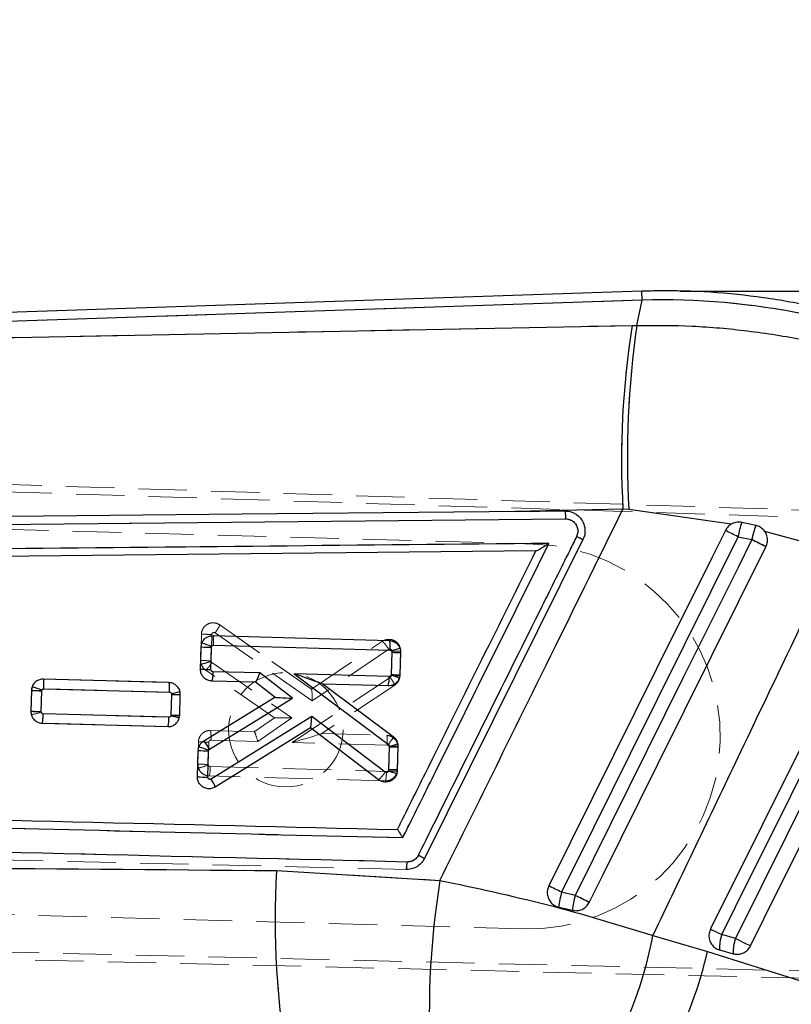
# Model space of a CAD drawing. Header units: millimetres. Extents: x 0 to 420, y 0 to 297.
# Tile 18 of 28: x 188 to 208, y 230 to 256. Entities that reach past the tile are written whole.
import ezdxf

# ---------------------------------------------------------------- set-up
doc = ezdxf.new("R2010")
doc.units = ezdxf.units.MM
doc.linetypes.add('HIDDEN', pattern=[1.905, 1.27, -0.635])
doc.layers.add('FORMATO', color=179, linetype='Continuous')
doc.styles.add('SLDTEXTSTYLE0', font='TXT', dxfattribs={"width": 0.75})
doc.dimstyles.new('SLDDIMSTYLE1', dxfattribs={"dimtxt": 3.5, "dimasz": 3.302, "dimexe": 0, "dimexo": 0.0625, "dimgap": 0.875, "dimtad": 1, "dimdec": 1, "dimrnd": 1e-09, "dimzin": 12, "dimdsep": 46, "dimtxsty": 'SLDTEXTSTYLE0', "dimsah": 1, "dimcen": 0.09, "dimadec": 0, "dimazin": 3, "dimtfac": 1, "dimtofl": 0, "dimtmove": 0, "dimatfit": 3, "dimfxl": 0, "dimfrac": 2, "dimtolj": 1, "dimtzin": 12, "dimarcsym": 0})
doc.dimstyles.new('SLDDIMSTYLE2', dxfattribs={"dimtxt": 3.5, "dimasz": 3.302, "dimexe": 0, "dimexo": 0.0625, "dimgap": 0.875, "dimtad": 1, "dimdec": 1, "dimrnd": 1e-09, "dimzin": 12, "dimdsep": 46, "dimtxsty": 'SLDTEXTSTYLE0', "dimsah": 1, "dimcen": 0.09, "dimadec": 0, "dimazin": 3, "dimtfac": 1, "dimtdec": 1, "dimtofl": 0, "dimtmove": 0, "dimatfit": 3, "dimfxl": 0, "dimfrac": 2, "dimtolj": 1, "dimtzin": 12, "dimarcsym": 0})

# ---------------------------------------------------------------- blocks, each defined once
blk = doc.blocks.new('_D_2')
at = {"layer": 'FORMATO'}
for p, q in [((60.113, 246.912), (60.088, 272.777)), ((226.79, 236.722), (226.756, 272.936)), ((60.089, 271.777), (226.757, 271.936))]:
    blk.add_line(p, q, dxfattribs=at)
for points in [[(60.089, 271.777), (63.392, 271.273), (63.391, 272.289)], [(226.757, 271.936), (223.454, 272.441), (223.455, 271.425)]]:
    blk.add_solid(points, dxfattribs=at)
at = {"layer": 'FORMATO', "insert": (135.907, 276.361), "char_height": 3.5, "attachment_point": 1, "rotation": 0.0544, "style": 'SLDTEXTSTYLE0'}
blk.add_mtext('166.7', dxfattribs=at)
blk = doc.blocks.new('_D_3')
at = {"layer": 'FORMATO'}
for p, q in [((205.36, 248.571), (238.138, 248.571)), ((237.138, 248.571), (237.138, 214.218)), ((128.555, 214.218), (238.138, 214.218))]:
    blk.add_line(p, q, dxfattribs=at)
for points in [[(237.138, 248.571), (236.63, 245.269), (237.646, 245.269)], [(237.138, 214.218), (237.646, 217.52), (236.63, 217.52)]]:
    blk.add_solid(points, dxfattribs=at)
at = {"layer": 'FORMATO', "insert": (232.626, 227.164), "char_height": 3.5, "attachment_point": 1, "rotation": 90, "style": 'SLDTEXTSTYLE0'}
blk.add_mtext('34.4', dxfattribs=at)

msp = doc.modelspace()

# ---------------------------------------------------------------- linework, layer by layer
at = {"color": 7, "linetype": 'Continuous', "lineweight": 25}
for p, q in [((204.3605, 248.5706), (170.2412, 247.4221)), ((204.3682, 248.3401), (170.4079, 247.1969)), ((204.2291, 247.6769), (204.3682, 248.3401)), ((170.5865, 247.0195), (204.1074, 247.6745)), ((204.1074, 247.6745), (204.2291, 247.6769)), ((203.8653, 242.8598), (201.036, 242.7959)), ((201.036, 242.7959), (202.3395, 242.809)), ((204.0198, 242.8465), (203.8653, 242.8598)), ((206.7068, 242.4629), (204.0198, 242.8465)), ((185.1946, 242.4277), (202.3571, 242.5991)), ((207.3536, 242.4278), (206.9808, 242.5078)), ((209.4657, 241.7544), (207.5866, 242.2714)), ((202.8138, 242.0557), (198.6562, 233.6922)), ((206.8854, 242.1319), (207.2445, 242.0562)), ((201.5786, 241.7586), (172.9798, 241.4666)), ((201.5793, 241.7586), (201.5786, 241.7586)), ((210.6589, 240.8877), (206.1619, 231.8453)), ((193.109, 239.5385), (197.734, 239.4106)), ((192.78, 238.659), (192.7964, 239.2434)), ((192.7964, 239.2434), (192.8171, 239.3453)), ((193.0519, 238.6493), (193.0683, 239.234)), ((193.0683, 239.234), (193.0719, 239.2515)), ((193.1244, 239.2859), (197.7486, 239.158)), ((197.8021, 239.102), (197.7857, 238.5174)), ((198.03, 239.0977), (198.0136, 238.5133)), ((191.9538, 238.307), (188.6575, 238.3982)), ((194.335, 238.5597), (193.1058, 238.5936)), ((195.1948, 237.8953), (194.335, 238.5597)), ((195.2398, 238.5346), (197.7106, 236.6877)), ((197.7305, 238.4658), (195.2398, 238.5346)), ((197.7857, 238.5174), (197.7829, 238.5019)), ((198.0136, 238.5133), (197.998, 238.4252)), ((188.3448, 238.103), (188.3295, 237.5549)), ((188.3615, 238.1938), (188.3448, 238.103)), ((188.6167, 238.0935), (188.6196, 238.1092)), ((188.6729, 238.1456), (191.9684, 238.0544)), ((194.2247, 238.3147), (193.0765, 238.3464)), ((194.7333, 237.9217), (194.2247, 238.3147)), ((194.2253, 238.3147), (194.2247, 238.3147)), ((195.9986, 238.2658), (195.9988, 238.2657)), ((195.9988, 238.2657), (197.839, 236.8901)), ((197.7016, 238.2186), (195.9988, 238.2657)), ((188.6013, 237.5452), (188.6167, 238.0935)), ((192.0219, 237.9985), (192.0065, 237.4504)), ((192.2344, 237.446), (192.2498, 237.9941)), ((192.8652, 236.7756), (194.7333, 237.9217)), ((193.0179, 236.5598), (195.1948, 237.8953)), ((194.7333, 237.9217), (194.7333, 237.9217)), ((191.9512, 237.3986), (188.6552, 237.4897)), ((192.0065, 237.4504), (192.0044, 237.4368)), ((192.2226, 237.3702), (192.2344, 237.446)), ((195.6992, 237.4192), (193.0566, 235.7778)), ((197.6274, 235.957), (195.6992, 237.4192)), ((188.6259, 237.2425), (191.9223, 237.1514)), ((195.6631, 237.1189), (193.1665, 235.5681)), ((195.6643, 237.1196), (195.6631, 237.1189)), ((197.4547, 235.7603), (195.6631, 237.1189)), ((192.7202, 236.5253), (192.7384, 236.6205)), ((192.9952, 236.5321), (193.0179, 236.5598)), ((197.7331, 236.642), (197.715, 235.9971)), ((197.961, 236.6377), (197.9429, 235.9929)), ((192.7008, 235.8349), (192.7202, 236.5253)), ((192.9727, 235.8252), (192.9921, 236.5158)), ((192.9921, 236.5158), (192.9952, 236.5321)), ((197.715, 235.9971), (197.7128, 235.9833)), ((197.9429, 235.9929), (197.9293, 235.9111)), ((194.7744, 233.377), (199.0628, 233.1192)), ((202.6103, 232.7268), (202.2545, 232.809)), ((202.1786, 232.4187), (202.5392, 232.3343)), ((204.6519, 231.6746), (206.0786, 231.2536)), ((206.8162, 231.5981), (206.4575, 231.6982)), ((206.3996, 231.2961), (206.7583, 231.196))]:
    msp.add_line(p, q, dxfattribs=at)
at = {"color": 8, "linetype": 'Continuous', "lineweight": 25}
msp.add_line((204.3682, 248.3401), (204.3605, 248.5706), dxfattribs=at)
at = {"color": 7, "linetype": 'HIDDEN', "lineweight": 18}
for p, q in [((204.3605, 248.5706), (204.3682, 248.3401)), ((204.3682, 248.3401), (170.4079, 247.1969)), ((204.2291, 247.6769), (204.3682, 248.3401)), ((170.5865, 247.0195), (204.1074, 247.6745)), ((204.1074, 247.6745), (204.2291, 247.6769)), ((166.4023, 244.1887), (211.5401, 242.7351)), ((166.6659, 243.9796), (211.965, 242.5347)), ((166.5744, 242.9145), (201.5075, 241.9417)), ((203.8653, 242.8598), (201.036, 242.7959)), ((204.0198, 242.8465), (203.8653, 242.8598)), ((206.7068, 242.4629), (204.0198, 242.8465)), ((185.1946, 242.4277), (202.3571, 242.5991)), ((209.4657, 241.7544), (207.5866, 242.2714)), ((206.8854, 242.1319), (207.2445, 242.0562)), ((193.2849, 239.8201), (193.2851, 239.82)), ((195.6914, 238.1328), (193.2849, 239.8201)), ((193.2851, 239.82), (195.6925, 238.132)), ((192.786, 238.8892), (192.8051, 239.5796)), ((192.8051, 239.5796), (192.786, 238.8892)), ((192.8051, 239.5796), (192.8051, 239.5796)), ((193.077, 239.5684), (193.0579, 238.8792)), ((195.7106, 237.8267), (193.1641, 239.6122)), ((195.6914, 238.1328), (197.5557, 239.3896)), ((197.7175, 239.1796), (195.7106, 237.8267)), ((197.7846, 238.4911), (197.8024, 239.1346)), ((197.8024, 239.1346), (197.8011, 239.1476)), ((198.0303, 239.1301), (198.0125, 238.4853)), ((198.0213, 239.2126), (198.0213, 239.2126)), ((198.0303, 239.1301), (198.0213, 239.2126)), ((193.0579, 238.8792), (193.0601, 238.8632)), ((194.7184, 237.3829), (192.9169, 238.6312)), ((193.0601, 238.8632), (193.0812, 238.834)), ((193.0812, 238.834), (195.1805, 237.3794)), ((188.6582, 238.401), (188.6583, 238.401)), ((191.9545, 238.3085), (188.6582, 238.401)), ((188.6583, 238.401), (191.9545, 238.3085)), ((195.1898, 236.7386), (197.7592, 238.445)), ((188.3296, 237.5575), (188.3448, 238.1055)), ((188.3448, 238.1055), (188.3296, 237.5575)), ((191.9699, 238.0559), (188.6734, 238.1484)), ((197.8765, 238.2401), (195.962, 236.9686)), ((188.6166, 238.0946), (188.6015, 237.5475)), ((192.0067, 237.454), (192.0218, 238.0009)), ((192.0218, 238.0009), (192.0205, 238.0146)), ((192.2497, 237.9969), (192.2346, 237.4489)), ((192.2346, 237.4489), (192.2497, 237.9969)), ((192.2497, 237.9969), (192.2422, 238.0733)), ((188.6015, 237.5475), (188.6034, 237.5325)), ((188.6543, 237.4925), (191.9504, 237.4002)), ((192.2292, 237.4125), (192.2095, 237.3417)), ((192.2297, 237.4143), (192.2346, 237.4489)), ((194.1886, 237.0189), (194.7183, 237.383)), ((195.1805, 237.3794), (194.285, 236.764)), ((188.6254, 237.2453), (188.6254, 237.2453)), ((191.9217, 237.1529), (188.6254, 237.2453)), ((191.9217, 237.1529), (192.0005, 237.1643)), ((191.9218, 237.1529), (191.9217, 237.1529)), ((191.9427, 237.1542), (191.9218, 237.1529)), ((193.0405, 237.0511), (193.0405, 237.0511)), ((193.0405, 237.0511), (194.1891, 237.0188)), ((194.1886, 237.0189), (193.0405, 237.0511)), ((195.9627, 236.9691), (197.6655, 236.9213)), ((197.6655, 236.9213), (197.6655, 236.9213)), ((192.7108, 236.171), (192.727, 236.7555)), ((192.727, 236.7555), (192.7108, 236.171)), ((192.9988, 236.7446), (192.9827, 236.1609)), ((194.285, 236.764), (193.0556, 236.7984)), ((197.6808, 236.6687), (195.1898, 236.7386)), ((197.7165, 236.0304), (197.7327, 236.6143)), ((197.7327, 236.6143), (197.7309, 236.6293)), ((197.9499, 236.6986), (197.9128, 236.7776)), ((197.9606, 236.6098), (197.9444, 236.0253)), ((197.9606, 236.6098), (197.9499, 236.6986)), ((192.7108, 236.171), (192.7258, 236.0682)), ((192.9827, 236.1609), (192.9851, 236.1441)), ((193.0355, 236.1062), (197.6602, 235.9766)), ((197.6315, 235.7294), (193.0066, 235.859)), ((197.9395, 235.9907), (197.9444, 236.0253)), ((197.6315, 235.7294), (197.7104, 235.7407)), ((197.6316, 235.7294), (197.6315, 235.7294)), ((198.178, 233.4054), (172.2271, 234.0282)), ((194.7744, 233.377), (199.0628, 233.1192)), ((198.1788, 233.4054), (198.1803, 233.4054)), ((201.2263, 231.8456), (166.2933, 232.8184)), ((202.6103, 232.7268), (202.2545, 232.809)), ((166.3256, 231.7498), (220.2746, 230.466)), ((204.6519, 231.6746), (206.0786, 231.2536)), ((206.8162, 231.5981), (206.4575, 231.6982)), ((220.1834, 230.2841), (166.0487, 231.5558))]:
    msp.add_line(p, q, dxfattribs=at)
at = {"color": 7, "linetype": 'Continuous', "lineweight": 25, "flags": 128}
for points in [[(201.036, 242.7959), (200.3524, 242.7891), (193.8778, 242.7237), (185.177, 242.635)], [(206.5514, 242.2973), (206.1925, 241.5752), (204.7468, 238.6666), (201.9182, 232.9755)], [(202.2545, 232.809), (202.6157, 233.5363), (204.0606, 236.4452), (206.8854, 242.1319)], [(207.2445, 242.0562), (206.8832, 241.329), (205.4383, 238.4201), (202.6103, 232.7268)], [(202.9796, 232.5428), (203.3353, 233.2586), (204.7808, 236.1672), (207.6156, 241.8713)], [(206.4575, 231.6982), (206.8191, 232.4253), (208.2654, 235.3335), (210.9545, 240.7407)], [(211.2852, 240.5843), (210.9236, 239.8572), (209.4773, 236.949), (206.8162, 231.5981)], [(207.2117, 231.4015), (207.5733, 232.1285), (209.0196, 235.0367), (211.6807, 240.3876)], [(206.1619, 231.8453), (206.1711, 231.8407), (206.1897, 231.8315), (206.2174, 231.8177), (206.2533, 231.7998), (206.2965, 231.7783), (206.3459, 231.7538), (206.4, 231.7268), (206.4575, 231.6982)], [(206.8162, 231.5981), (206.8755, 231.5687), (206.935, 231.5391), (206.9931, 231.5101), (207.0483, 231.4827), (207.099, 231.4575), (207.1439, 231.4352), (207.1818, 231.4163), (207.2117, 231.4015)], [(206.0786, 231.2536), (215.5984, 228.257), (216.8652, 227.8582)]]:
    msp.add_lwpolyline(points, dxfattribs=at)
at = {"color": 7, "linetype": 'HIDDEN', "lineweight": 18, "flags": 128}
for points in [[(202.2545, 232.809), (202.6157, 233.5363), (204.0606, 236.4452), (206.8854, 242.1319)], [(207.2445, 242.0562), (206.8832, 241.329), (205.4383, 238.4201), (202.6103, 232.7268)], [(206.4575, 231.6982), (206.8191, 232.4253), (208.2654, 235.3335), (210.9545, 240.7407)], [(211.2852, 240.5843), (210.9236, 239.8572), (209.4773, 236.949), (206.8162, 231.5981)], [(188.5643, 238.3848), (188.5967, 238.3964), (188.6581, 238.401), (188.6582, 238.401), (188.6582, 238.401)], [(206.1619, 231.8453), (206.1711, 231.8407), (206.1897, 231.8315), (206.2174, 231.8177), (206.2533, 231.7998), (206.2965, 231.7783), (206.3459, 231.7538), (206.4, 231.7268), (206.4575, 231.6982)], [(206.8162, 231.5981), (206.8755, 231.5687), (206.935, 231.5391), (206.9931, 231.5101), (207.0483, 231.4827), (207.099, 231.4575), (207.1439, 231.4352), (207.1818, 231.4163), (207.2117, 231.4015)], [(206.0786, 231.2536), (215.5984, 228.257), (216.8652, 227.8582)]]:
    msp.add_lwpolyline(points, dxfattribs=at)
at = {"color": 7, "linetype": 'HIDDEN', "lineweight": 18}
msp.add_circle((195.0194, 237.0704), 1.5, dxfattribs=at)
at = {"color": 7, "linetype": 'Continuous', "lineweight": 25}
for centre, radius, start, end in [((225.8293, 244.1689), 22.003, 170.83247, 183.41114), ((227.935, 244.2298), 23.9552, 171.72637, 183.31023), ((209.5289, 241.6608), 2.6852, 161.61377, 169.89484), ((172.6315, 173.3666), 76.8245, 63.520843, 63.798784), ((209.2713, 241.6627), 2.0647, 158.25106, 169.01275), ((149.9566, 126.6427), 128.8495, 63.417184, 63.601587), ((193.2178, 247.4731), 8.2404, 267.06856, 268.96024), ((191.8505, 236.3264), 3.1699, 67.33765, 72.24673), ((198.0401, 245.6758), 6.5781, 267.92606, 269.91175), ((193.2135, 246.9874), 8.3397, 267.02008, 268.88926), ((197.0117, 238.4245), 0.72, 343.3827, 3.28764), ((196.8429, 235.5262), 3.1206, 68.27442, 72.46783), ((198.018, 245.0443), 6.531, 267.96188, 269.96189), ((188.7699, 246.3622), 8.2702, 267.05381, 268.93868), ((187.3248, 234.5959), 3.7443, 69.76756, 73.92595), ((192.271, 244.9677), 6.9737, 267.95276, 269.82577), ((188.763, 245.8837), 8.3401, 267.02004, 268.88914), ((191.2324, 237.3573), 0.72, 343.38215, 3.28773), ((190.9643, 233.6385), 3.9381, 71.3663, 74.68628), ((192.2481, 244.0531), 6.607, 267.90416, 269.88113), ((191.7339, 233.2873), 3.4813, 68.75738, 73.22883), ((192.1466, 236.1052), 0.9828, 27.55527, 43.01513), ((197.9712, 243.2161), 6.5785, 267.92602, 269.91165), ((193.1439, 244.7736), 8.2592, 267.05925, 268.94663), ((193.1344, 244.1629), 8.3392, 267.01998, 268.88924), ((192.3637, 235.2811), 0.8525, 19.67194, 35.6345), ((196.7335, 232.6847), 3.4409, 69.66355, 73.46508), ((197.9485, 242.5336), 6.5407, 267.95448, 269.95154), ((217.0231, 232.086), 22.2861, 176.6792, 190.03482), ((220.2032, 229.671), 21.4198, 170.73592, 184.55372), ((171.2916, 170.6651), 69.4303, 63.515504, 63.825164), ((205.4539, 231.9847), 3.3039, 165.55149, 172.45182), ((205.039, 232.0837), 2.5124, 165.16805, 174.27634), ((153.4341, 133.6333), 110.6248, 63.392916, 63.606602), ((194.5045, 233.5861), 10.3258, 322.02062, 349.33219), ((207.4441, 231.3509), 1.0459, 160.60601, 183.00401), ((207.8028, 231.2508), 1.046, 160.60601, 183.00392), ((195.9892, 233.5175), 10.3403, 319.89053, 347.35313)]:
    msp.add_arc(centre, radius, start, end, dxfattribs=at)
at = {"color": 7, "linetype": 'HIDDEN', "lineweight": 18}
for centre, radius, start, end in [((225.8293, 244.1689), 22.003, 170.83247, 183.41114), ((227.935, 244.2298), 23.9552, 171.72637, 183.31023), ((209.5289, 241.6608), 2.6852, 161.61377, 169.89484), ((172.6315, 173.3666), 76.8245, 63.520843, 63.798784), ((209.2713, 241.6627), 2.0647, 158.25106, 169.01275), ((149.9566, 126.6427), 128.8495, 63.417184, 63.601587), ((201.3669, 236.8937), 5.05, 268.40492, 88.40492), ((196.8345, 238.6669), 1.021, 30.14166, 45.05846), ((198.0465, 245.7577), 6.6276, 267.88873, 269.85957), ((197.7283, 239.1388), 0.3021, 358.35318, 14.1314), ((193.2356, 247.3476), 8.4703, 266.95744, 268.7978), ((193.0903, 238.8815), 0.3045, 196.87338, 235.28146), ((192.3408, 239.2662), 0.8574, 312.21728, 329.72933), ((192.2495, 244.491), 6.4941, 267.99039, 270.00179), ((191.9433, 238.0052), 0.3066, 358.46438, 12.84754), ((188.7764, 245.9928), 8.4472, 266.96826, 268.81365), ((187.982, 239.4287), 1.9954, 280.36973, 288.14293), ((197.9793, 243.2575), 6.6478, 267.87386, 269.8387), ((197.659, 236.6185), 0.3017, 358.33688, 15.39209), ((193.0092, 236.1621), 0.2985, 178.28584, 198.33987), ((193.1653, 244.6687), 8.5098, 266.93887, 268.77068), ((192.3432, 237.8559), 1.8282, 282.083, 290.55818), ((192.3167, 236.0652), 0.72, 343.3596, 3.26589), ((217.0231, 232.086), 22.2861, 176.6792, 190.03482), ((220.2032, 229.671), 21.4198, 170.73592, 184.55372), ((171.2916, 170.6651), 69.4303, 63.515504, 63.825164), ((205.4539, 231.9847), 3.3039, 165.55149, 172.45182), ((205.039, 232.0837), 2.5124, 165.16805, 174.27634), ((153.4341, 133.6333), 110.6248, 63.392916, 63.606602), ((194.5045, 233.5861), 10.3258, 322.02062, 349.33219), ((207.4441, 231.3509), 1.0459, 160.60601, 183.00401), ((207.8028, 231.2508), 1.046, 160.60601, 183.00392), ((195.9892, 233.5175), 10.3403, 319.89053, 347.35313)]:
    msp.add_arc(centre, radius, start, end, dxfattribs=at)
at = {"color": 7, "linetype": 'Continuous', "lineweight": 25}
for centre, major_axis, ratio, start_param, end_param in [((204.958, 230.1088), (18.0299, -3.782), 0.9895709, 1.3393102, 1.8074977), ((194.313, 238.5624), (0.0883, 0.2476), 0.0822269, 3.1683884, 4.7307967), ((195.2179, 238.5373), (0.7809, -0.2716), 0.0056456, 0.0177975, 1.5446097), ((195.1728, 237.898), (0.4395, -0.0237), 0.0034584, 3.1466039, 4.7626037), ((195.6773, 237.4219), (0.0141, 0.3027), 0.0728729, 3.1916549, 4.706842)]:
    msp.add_ellipse(centre, major_axis=major_axis, ratio=ratio, start_param=start_param, end_param=end_param, dxfattribs=at)
at = {"color": 7, "linetype": 'HIDDEN', "lineweight": 18}
for centre, major_axis, ratio, start_param, end_param in [((204.958, 230.1088), (18.0299, -3.782), 0.9895709, 1.3393102, 1.8074977), ((195.6886, 237.8294), (0.0028, 0.303), 0.0726158, 4.7041259, 6.2332994), ((195.1585, 237.3821), (0.4401, -0.0008), 0.0060594, 3.1503728, 4.7623581), ((194.263, 236.7667), (-0.0744, 0.2521), 0.0773217, 4.6788377, 6.2579873), ((195.1678, 236.7413), (0.7945, 0.2277), 0.0104766, 4.7370552, 6.2501669)]:
    msp.add_ellipse(centre, major_axis=major_axis, ratio=ratio, start_param=start_param, end_param=end_param, dxfattribs=at)
at = {"color": 7, "linetype": 'Continuous', "lineweight": 25}
for points, knots in [([(212.8361, 246.8162), (212.4318, 246.9972), (211.6007, 247.3693), (210.2942, 247.8127), (208.9367, 248.1683), (207.5557, 248.4175), (206.1605, 248.5603), (205.0927, 248.5903), (204.4932, 248.5742), (204.3605, 248.5706)], [0, 0, 0, 0, 0.152045, 0.3126146, 0.4731342, 0.6336025, 0.7940261, 0.9544119, 1, 1, 1, 1]), ([(204.2291, 247.6769), (204.7139, 247.6775), (205.6834, 247.6787), (207.1502, 247.5447), (208.6194, 247.317), (209.5838, 247.0744), (210.0659, 246.9531)], [0, 0, 0, 0, 0.2461307, 0.4922516, 0.7461287, 1, 1, 1, 1]), ([(199.0628, 233.1192), (199.9916, 235.0011), (201.5936, 238.2474), (203.1931, 241.4949), (203.8653, 242.8598)], [0, 0, 0, 0, 0.5797188, 1, 1, 1, 1]), ([(202.3395, 242.809), (202.4017, 242.8043), (202.4831, 242.798), (202.5567, 242.7649), (202.5739, 242.7571)], [0, 0, 0, 0, 0.7657233, 1, 1, 1, 1]), ([(202.3395, 242.809), (202.3411, 242.8065), (202.3446, 242.8012), (202.3496, 242.768), (202.3533, 242.7227), (202.3561, 242.6655), (202.3567, 242.6248), (202.3571, 242.5991)], [0, 0, 0, 0, 0.1889576, 0.4028079, 0.6180399, 0.7591405, 1, 1, 1, 1]), ([(202.5739, 242.7571), (202.6022, 242.7414), (202.6818, 242.6972), (202.7865, 242.5854), (202.8607, 242.4228), (202.8762, 242.2447), (202.8453, 242.1215), (202.817, 242.0624), (202.8139, 242.0559)], [0, 0, 0, 0, 0.1181498, 0.3327015, 0.546982, 0.7606723, 0.9737095, 1, 1, 1, 1]), ([(202.3571, 242.5991), (202.3596, 242.5992), (202.3979, 242.5995), (202.4724, 242.5863), (202.5674, 242.5328), (202.6394, 242.4508), (202.6798, 242.3499), (202.6867, 242.24), (202.6613, 242.1726), (202.6485, 242.1389)], [0, 0, 0, 0, 0.01144537, 0.17679611, 0.34193383, 0.50666906, 0.67098574, 0.83582755, 1, 1, 1, 1]), ([(206.9808, 242.5078), (206.9398, 242.5122), (206.8549, 242.5214), (206.7617, 242.493), (206.715, 242.4674), (206.7068, 242.4629)], [0, 0, 0, 0, 0.4349743, 0.9007411, 1, 1, 1, 1]), ([(206.7068, 242.4629), (206.6779, 242.4435), (206.6136, 242.4003), (206.5735, 242.3338), (206.5514, 242.2973)], [0, 0, 0, 0, 0.4504804, 1, 1, 1, 1]), ([(207.5866, 242.2714), (207.558, 242.3048), (207.5008, 242.3715), (207.4116, 242.4134), (207.3615, 242.4258), (207.3536, 242.4278)], [0, 0, 0, 0, 0.4572711, 0.9144482, 1, 1, 1, 1]), ([(207.6156, 241.8713), (207.6308, 241.9104), (207.662, 241.9911), (207.6564, 242.124), (207.622, 242.2179), (207.5922, 242.2629), (207.5866, 242.2714)], [0, 0, 0, 0, 0.2976338, 0.6126143, 0.9272871, 1, 1, 1, 1]), ([(202.6485, 242.1389), (202.5883, 242.0177), (202.2872, 241.4117), (201.0224, 238.8667), (199.6974, 236.2005), (198.6133, 234.019), (198.4928, 233.7765)], [0, 0, 0, 0, 0.0434775, 0.2173876, 0.913028, 1, 1, 1, 1]), ([(201.9234, 241.9579), (197.0414, 241.9093), (187.3336, 241.8126), (177.6254, 241.7144), (172.7994, 241.6656)], [0, 0, 0, 0, 0.502896, 1, 1, 1, 1]), ([(197.9475, 234.454), (197.9808, 234.5212), (198.2552, 235.0731), (199.4655, 237.5079), (200.6425, 239.8756), (201.5786, 241.7586)], [0, 0, 0, 0, 0.0275739, 0.2266558, 1, 1, 1, 1]), ([(198.0883, 234.2407), (198.1485, 234.3619), (198.4496, 234.9678), (199.728, 237.5402), (200.9461, 239.9914), (201.9234, 241.9579)], [0, 0, 0, 0, 0.0471123, 0.2355616, 1, 1, 1, 1]), ([(201.5793, 241.7586), (201.5824, 241.7595), (201.5894, 241.7613), (201.622, 241.7778), (201.6886, 241.8149), (201.7936, 241.8773), (201.8787, 241.9298), (201.9225, 241.9573), (201.9234, 241.9579)], [0, 0, 0, 0, 0.0844734, 0.1914901, 0.3607193, 0.6670583, 0.9934886, 1, 1, 1, 1]), ([(209.4657, 241.7544), (208.606, 239.9559), (207.0002, 236.5965), (205.3968, 233.236), (204.6519, 231.6746)], [0, 0, 0, 0, 0.5353792, 1, 1, 1, 1]), ([(192.8171, 239.3453), (192.8326, 239.3758), (192.8637, 239.4369), (192.9452, 239.502), (193.0307, 239.5356), (193.0869, 239.5377), (193.109, 239.5385)], [0, 0, 0, 0, 0.2734456, 0.5468558, 0.821267, 1, 1, 1, 1]), ([(193.1244, 239.2859), (193.1248, 239.3027), (193.1258, 239.3498), (193.1251, 239.4215), (193.1217, 239.4868), (193.1162, 239.5301), (193.1114, 239.5357), (193.109, 239.5385)], [0, 0, 0, 0, 0.1278582, 0.359221, 0.5728135, 0.786406, 1, 1, 1, 1]), ([(197.734, 239.4106), (197.7684, 239.4061), (197.8372, 239.3972), (197.9275, 239.3413), (197.9942, 239.2612), (198.0273, 239.1748), (198.0293, 239.1191), (198.03, 239.0977)], [0, 0, 0, 0, 0.21676388, 0.43352144, 0.6502752, 0.86596882, 1, 1, 1, 1]), ([(193.0719, 239.2515), (193.0747, 239.2569), (193.0802, 239.2677), (193.0947, 239.2793), (193.11, 239.2853), (193.1202, 239.2858), (193.1244, 239.2859)], [0, 0, 0, 0, 0.270045, 0.5399715, 0.8133946, 1, 1, 1, 1]), ([(197.7486, 239.158), (197.7529, 239.1576), (197.7634, 239.1565), (197.7788, 239.1491), (197.792, 239.1364), (197.8008, 239.1201), (197.8017, 239.108), (197.8021, 239.102)], [0, 0, 0, 0, 0.1519362, 0.3694942, 0.5817768, 0.7900658, 1, 1, 1, 1]), ([(193.0765, 238.3464), (193.0421, 238.3509), (192.9732, 238.3597), (192.8829, 238.4156), (192.816, 238.4958), (192.7828, 238.582), (192.7808, 238.6377), (192.78, 238.659)], [0, 0, 0, 0, 0.2169529, 0.4339026, 0.6507782, 0.8665729, 1, 1, 1, 1]), ([(193.1058, 238.5936), (193.1015, 238.5941), (193.0909, 238.5951), (193.0755, 238.6025), (193.0621, 238.6152), (193.0533, 238.6315), (193.0524, 238.6434), (193.0519, 238.6493)], [0, 0, 0, 0, 0.1516354, 0.3704529, 0.5843753, 0.7949078, 1, 1, 1, 1]), ([(188.6575, 238.3982), (188.623, 238.3957), (188.5539, 238.3907), (188.4614, 238.3402), (188.3949, 238.2715), (188.3714, 238.2168), (188.3615, 238.1938)], [0, 0, 0, 0, 0.268799, 0.5376524, 0.8051076, 1, 1, 1, 1]), ([(188.6729, 238.1456), (188.6732, 238.1625), (188.6742, 238.2097), (188.6735, 238.2813), (188.6702, 238.3464), (188.6647, 238.3897), (188.6599, 238.3953), (188.6575, 238.3982)], [0, 0, 0, 0, 0.1295427, 0.3592333, 0.5728216, 0.7864099, 1, 1, 1, 1]), ([(193.1058, 238.5936), (193.1045, 238.5611), (193.1019, 238.4961), (193.0945, 238.4144), (193.0855, 238.3574), (193.0795, 238.3501), (193.0765, 238.3464)], [0, 0, 0, 0, 0.25, 0.5, 0.75, 1, 1, 1, 1]), ([(197.998, 238.4252), (197.9841, 238.3941), (197.9562, 238.3318), (197.8785, 238.2632), (197.7903, 238.2231), (197.729, 238.22), (197.7016, 238.2186)], [0, 0, 0, 0, 0.26226444, 0.52450023, 0.7875945, 1, 1, 1, 1]), ([(197.7829, 238.5019), (197.7813, 238.4979), (197.7772, 238.4883), (197.7656, 238.4761), (197.7491, 238.4671), (197.7367, 238.4662), (197.7305, 238.4658)], [0, 0, 0, 0, 0.1892032, 0.4563687, 0.7288858, 1, 1, 1, 1]), ([(188.6196, 238.1092), (188.6222, 238.1147), (188.6273, 238.1257), (188.6413, 238.1378), (188.6571, 238.1447), (188.668, 238.1453), (188.6729, 238.1456)], [0, 0, 0, 0, 0.261721, 0.5233297, 0.7880051, 1, 1, 1, 1]), ([(192.2498, 237.9941), (192.2474, 238.0282), (192.2426, 238.0965), (192.193, 238.1888), (192.118, 238.2599), (192.0333, 238.2993), (191.9765, 238.3048), (191.9538, 238.307)], [0, 0, 0, 0, 0.2133096, 0.4265731, 0.641004, 0.8570032, 1, 1, 1, 1]), ([(191.9684, 238.0544), (191.9727, 238.0539), (191.9832, 238.0528), (191.9985, 238.0455), (192.0118, 238.0328), (192.0206, 238.0165), (192.0214, 238.0045), (192.0219, 237.9985)], [0, 0, 0, 0, 0.15230545, 0.36997335, 0.58243201, 0.79114474, 1, 1, 1, 1]), ([(188.3295, 237.5549), (188.3319, 237.5207), (188.3369, 237.4524), (188.3868, 237.3601), (188.462, 237.2891), (188.5467, 237.2501), (188.6034, 237.2446), (188.6259, 237.2425)], [0, 0, 0, 0, 0.2135336, 0.427024, 0.6416137, 0.8577362, 1, 1, 1, 1]), ([(188.6552, 237.4897), (188.6509, 237.4901), (188.6403, 237.4912), (188.6249, 237.4985), (188.6115, 237.5112), (188.6028, 237.5274), (188.6018, 237.5393), (188.6013, 237.5452)], [0, 0, 0, 0, 0.1525491, 0.3711922, 0.5849506, 0.7952857, 1, 1, 1, 1]), ([(188.626, 237.2425), (188.6285, 237.2452), (188.6337, 237.2505), (188.6415, 237.2935), (188.6484, 237.3578), (188.653, 237.4277), (188.6546, 237.4734), (188.6552, 237.4897)], [0, 0, 0, 0, 0.2158683, 0.4317366, 0.647605, 0.8745813, 1, 1, 1, 1]), ([(191.9223, 237.1514), (191.9567, 237.1538), (192.0256, 237.1586), (192.1178, 237.2088), (192.1882, 237.2812), (192.2116, 237.3417), (192.2226, 237.3702)], [0, 0, 0, 0, 0.2578511, 0.5157586, 0.7722207, 1, 1, 1, 1]), ([(192.0044, 237.4368), (192.0026, 237.4321), (191.9986, 237.4216), (191.9863, 237.4089), (191.9698, 237.3998), (191.9574, 237.399), (191.9512, 237.3986)], [0, 0, 0, 0, 0.2146946, 0.4734991, 0.737144, 1, 1, 1, 1]), ([(197.839, 236.8901), (197.8387, 236.8859), (197.8383, 236.8773), (197.8103, 236.8298), (197.7667, 236.7643), (197.7293, 236.7132), (197.7106, 236.6877)], [0, 0, 0, 0, 0.2500005, 0.5000004, 0.7500002, 1, 1, 1, 1]), ([(197.839, 236.8901), (197.8582, 236.8731), (197.9033, 236.8333), (197.9521, 236.7459), (197.958, 236.6745), (197.961, 236.6377)], [0, 0, 0, 0, 0.2655176, 0.6220696, 1, 1, 1, 1]), ([(192.7384, 236.6205), (192.7531, 236.6518), (192.7822, 236.7143), (192.8376, 236.7552), (192.8652, 236.7756)], [0, 0, 0, 0, 0.5013648, 1, 1, 1, 1]), ([(197.7106, 236.6877), (197.7107, 236.6876), (197.7159, 236.6836), (197.7247, 236.6739), (197.7321, 236.6577), (197.7328, 236.6467), (197.7331, 236.642)], [0, 0, 0, 0, 0.0133277, 0.3745752, 0.7350305, 1, 1, 1, 1]), ([(193.1665, 235.5681), (193.1356, 235.5529), (193.0737, 235.5225), (192.9684, 235.5191), (192.8684, 235.5483), (192.7833, 235.6099), (192.7239, 235.6961), (192.7014, 235.7759), (192.701, 235.8225), (192.7008, 235.8349)], [0, 0, 0, 0, 0.1566804, 0.3133263, 0.4707692, 0.6287548, 0.7864708, 0.9432214, 1, 1, 1, 1]), ([(193.0566, 235.7778), (193.0544, 235.7766), (193.0468, 235.7723), (193.0319, 235.7687), (193.0131, 235.7705), (192.996, 235.7784), (192.9828, 235.7911), (192.974, 235.8073), (192.9732, 235.8192), (192.9727, 235.8252)], [0, 0, 0, 0, 0.0636648, 0.2238586, 0.3841228, 0.5421297, 0.6965698, 0.8485322, 1, 1, 1, 1]), ([(197.9293, 235.9111), (197.916, 235.8797), (197.8893, 235.8169), (197.8128, 235.7462), (197.719, 235.7031), (197.6156, 235.6939), (197.5236, 235.7154), (197.4747, 235.7472), (197.4547, 235.7603)], [0, 0, 0, 0, 0.174203, 0.3483877, 0.5231253, 0.6992113, 0.8766864, 1, 1, 1, 1]), ([(197.7128, 235.9833), (197.7105, 235.9778), (197.7058, 235.9668), (197.6924, 235.9544), (197.6758, 235.9468), (197.6573, 235.945), (197.6403, 235.9487), (197.6312, 235.9546), (197.6274, 235.957)], [0, 0, 0, 0, 0.16992174, 0.33977717, 0.51176923, 0.68817869, 0.86877051, 1, 1, 1, 1]), ([(172.7779, 235.0582), (172.7936, 235.0578), (173.3483, 235.0445), (176.0591, 234.9794), (184.4328, 234.7784), (192.2684, 234.5904), (197.9475, 234.454)], [0, 0, 0, 0, 0.0018693, 0.0661233, 0.3231391, 1, 1, 1, 1]), ([(172.5867, 234.8578), (176.8431, 234.7545), (185.343, 234.5484), (193.8441, 234.3431), (198.0883, 234.2407)], [0, 0, 0, 0, 0.50076005, 1, 1, 1, 1]), ([(198.2005, 233.6008), (192.1963, 233.7458), (183.5457, 233.9546), (174.8969, 234.1646), (172.251, 234.2288)], [0, 0, 0, 0, 0.6940826, 1, 1, 1, 1]), ([(198.0883, 234.2407), (198.0877, 234.2415), (198.0848, 234.2464), (198.0676, 234.275), (198.0378, 234.3235), (198.0015, 234.3803), (197.9739, 234.4215), (197.9549, 234.4475), (197.9498, 234.452), (197.9475, 234.454)], [0, 0, 0, 0, 0.0086898, 0.0491765, 0.2890694, 0.4965283, 0.6777489, 0.8499688, 1, 1, 1, 1]), ([(198.4928, 233.7765), (198.4835, 233.7603), (198.4561, 233.7128), (198.3904, 233.6526), (198.298, 233.6075), (198.2329, 233.603), (198.2005, 233.6008)], [0, 0, 0, 0, 0.156198, 0.457132, 0.7297323, 1, 1, 1, 1]), ([(171.0135, 233.5342), (172.7856, 233.5269), (180.7046, 233.4942), (188.6258, 233.4282), (194.7744, 233.377)], [0, 0, 0, 0, 0.22378, 1, 1, 1, 1]), ([(198.6562, 233.6922), (198.6278, 233.6467), (198.5709, 233.5556), (198.4343, 233.4572), (198.2976, 233.4092), (198.2087, 233.4064), (198.1784, 233.4054)], [0, 0, 0, 0, 0.272319, 0.5446257, 0.8445852, 1, 1, 1, 1]), ([(199.0628, 233.1192), (199.9986, 232.9212), (201.8914, 232.5206), (203.7248, 231.9587), (204.6519, 231.6746)], [0, 0, 0, 0, 0.494386, 1, 1, 1, 1]), ([(201.9182, 232.9755), (201.9042, 232.9402), (201.8739, 232.8637), (201.8752, 232.7345), (201.9186, 232.6075), (202.0023, 232.5027), (202.0959, 232.4424), (202.1583, 232.4245), (202.1786, 232.4187)], [0, 0, 0, 0, 0.160469, 0.3483268, 0.5360185, 0.7232822, 0.9100942, 1, 1, 1, 1]), ([(202.5392, 232.3343), (202.5813, 232.3285), (202.6671, 232.3169), (202.7953, 232.3539), (202.9056, 232.4291), (202.9593, 232.5022), (202.9793, 232.5422), (202.9796, 232.5428)], [0, 0, 0, 0, 0.242013, 0.4928319, 0.7442087, 0.9961983, 1, 1, 1, 1]), ([(206.1619, 231.8453), (206.1465, 231.8052), (206.1151, 231.7238), (206.1208, 231.5904), (206.1674, 231.4661), (206.253, 231.3652), (206.3384, 231.3149), (206.3896, 231.2992), (206.3996, 231.2961)], [0, 0, 0, 0, 0.1858245, 0.3777929, 0.5697612, 0.7617294, 0.9536976, 1, 1, 1, 1]), ([(206.7583, 231.196), (206.7897, 231.1897), (206.8637, 231.1749), (206.9842, 231.1948), (207.1017, 231.2568), (207.1751, 231.3343), (207.2039, 231.3872), (207.2117, 231.4015)], [0, 0, 0, 0, 0.1794606, 0.4229273, 0.6663942, 0.9098612, 1, 1, 1, 1])]:
    msp.add_open_spline(points, degree=3, knots=knots, dxfattribs=at)
at = {"color": 7, "linetype": 'HIDDEN', "lineweight": 18}
for points, knots in [([(204.2291, 247.6769), (204.7139, 247.6775), (205.6834, 247.6787), (207.1502, 247.5447), (208.6194, 247.317), (209.5838, 247.0744), (210.0659, 246.9531)], [0, 0, 0, 0, 0.24613075, 0.49225165, 0.74612869, 1, 1, 1, 1]), ([(199.0628, 233.1192), (199.9916, 235.0011), (201.5936, 238.2474), (203.1931, 241.4949), (203.8653, 242.8598)], [0, 0, 0, 0, 0.5797188, 1, 1, 1, 1]), ([(202.3395, 242.809), (202.3411, 242.8065), (202.3446, 242.8012), (202.3496, 242.768), (202.3533, 242.7227), (202.3561, 242.6655), (202.3567, 242.6248), (202.3571, 242.5991)], [0, 0, 0, 0, 0.1889576, 0.4028079, 0.6180399, 0.7591405, 1, 1, 1, 1]), ([(202.3571, 242.5991), (202.3596, 242.5992), (202.3979, 242.5995), (202.4724, 242.5863), (202.5674, 242.5328), (202.6394, 242.4508), (202.6798, 242.3499), (202.6867, 242.24), (202.6613, 242.1726), (202.6485, 242.1389)], [0, 0, 0, 0, 0.0114454, 0.1767961, 0.3419338, 0.5066691, 0.6709857, 0.8358276, 1, 1, 1, 1]), ([(202.6485, 242.1389), (202.5883, 242.0177), (202.2872, 241.4117), (201.0224, 238.8667), (199.6974, 236.2005), (198.6133, 234.019), (198.4928, 233.7765)], [0, 0, 0, 0, 0.0434775, 0.2173876, 0.913028, 1, 1, 1, 1]), ([(201.9234, 241.9579), (197.0414, 241.9093), (187.3336, 241.8126), (177.6254, 241.7144), (172.7994, 241.6656)], [0, 0, 0, 0, 0.502896, 1, 1, 1, 1]), ([(198.0883, 234.2407), (198.1485, 234.3619), (198.4496, 234.9678), (199.728, 237.5402), (200.9461, 239.9914), (201.9234, 241.9579)], [0, 0, 0, 0, 0.0471123, 0.2355616, 1, 1, 1, 1]), ([(209.4657, 241.7544), (208.606, 239.9559), (207.0002, 236.5965), (205.3968, 233.236), (204.6519, 231.6746)], [0, 0, 0, 0, 0.5353792, 1, 1, 1, 1]), ([(193.2849, 239.8201), (193.2546, 239.837), (193.1939, 239.8708), (193.0882, 239.8796), (192.9866, 239.8551), (192.8988, 239.7976), (192.8356, 239.7147), (192.8093, 239.6371), (192.806, 239.5913), (192.8051, 239.5796)], [0, 0, 0, 0, 0.15854078, 0.31710122, 0.4751457, 0.63244821, 0.78928114, 0.94611602, 1, 1, 1, 1]), ([(192.8051, 239.5796), (192.8051, 239.5796), (192.8055, 239.5877), (192.8085, 239.6298), (192.8304, 239.7051), (192.879, 239.7731), (192.9409, 239.8269), (193.0146, 239.8656), (193.1176, 239.8805), (193.211, 239.8624), (193.264, 239.8346), (193.2849, 239.8201), (193.2849, 239.8201)], [0, 0, 0, 0, 0.0000935, 0.0371196, 0.1938073, 0.3533263, 0.4134515, 0.5706015, 0.7276577, 0.8832363, 0.999908, 1, 1, 1, 1]), ([(193.2851, 239.82), (193.2853, 239.8164), (193.2858, 239.8094), (193.2659, 239.7706), (193.2333, 239.7161), (193.2025, 239.6688), (193.179, 239.6339), (193.1706, 239.6216), (193.1641, 239.6122)], [0, 0, 0, 0, 0.2205138, 0.4410275, 0.6615415, 0.882056, 0.9098977, 1, 1, 1, 1]), ([(192.8051, 239.5796), (192.8079, 239.5792), (192.8134, 239.5786), (192.8564, 239.5766), (192.9198, 239.5741), (192.99, 239.5715), (193.0439, 239.5696), (193.0696, 239.5687), (193.077, 239.5684)], [0, 0, 0, 0, 0.2032199, 0.4064399, 0.6096603, 0.812882, 0.9462757, 1, 1, 1, 1]), ([(193.1641, 239.6122), (193.1601, 239.6145), (193.1507, 239.62), (193.1337, 239.6231), (193.1151, 239.6205), (193.1018, 239.6135), (193.0906, 239.6037), (193.0816, 239.5911), (193.0776, 239.5774), (193.077, 239.5697), (193.077, 239.5684)], [0, 0, 0, 0, 0.11708677, 0.27333426, 0.42927001, 0.58520667, 0.64522891, 0.80619732, 0.96706983, 1, 1, 1, 1]), ([(197.5557, 239.3896), (197.5558, 239.3896), (197.584, 239.4088), (197.6476, 239.4372), (197.7507, 239.4461), (197.8506, 239.4207), (197.9367, 239.3641), (197.9938, 239.2903), (198.0152, 239.2359), (198.0213, 239.2126), (198.0213, 239.2126)], [0, 0, 0, 0, 0.0001041, 0.1765082, 0.3522528, 0.5263023, 0.7002998, 0.8755008, 0.9998965, 1, 1, 1, 1]), ([(198.0213, 239.2126), (198.0092, 239.2452), (197.985, 239.3104), (197.9103, 239.3859), (197.8169, 239.4336), (197.7129, 239.4468), (197.6224, 239.4286), (197.5742, 239.4004), (197.5557, 239.3896)], [0, 0, 0, 0, 0.17811471, 0.356218, 0.53451889, 0.71247341, 0.88959414, 1, 1, 1, 1]), ([(197.8011, 239.1476), (197.7998, 239.1514), (197.7962, 239.1612), (197.7857, 239.1745), (197.77, 239.1849), (197.752, 239.1895), (197.7335, 239.1882), (197.7228, 239.1825), (197.7175, 239.1796)], [0, 0, 0, 0, 0.1172487, 0.2992196, 0.4774615, 0.6526023, 0.8269279, 1, 1, 1, 1]), ([(198.0213, 239.2126), (198.0188, 239.211), (198.0139, 239.2078), (197.9728, 239.1947), (197.9118, 239.1772), (197.8541, 239.1615), (197.8165, 239.1516), (197.8053, 239.1487), (197.8011, 239.1476)], [0, 0, 0, 0, 0.2266038, 0.4532076, 0.6798119, 0.9064184, 0.9645867, 1, 1, 1, 1]), ([(193.0601, 238.8632), (193.0502, 238.8602), (193.0261, 238.8528), (192.9754, 238.8376), (192.911, 238.8191), (192.8498, 238.8026), (192.8077, 238.7926), (192.8019, 238.793), (192.7989, 238.7931)], [0, 0, 0, 0, 0.07534411, 0.18358704, 0.38769017, 0.59179326, 0.79589635, 1, 1, 1, 1]), ([(192.7989, 238.7931), (192.8119, 238.7609), (192.8376, 238.6969), (192.8906, 238.653), (192.9169, 238.6312)], [0, 0, 0, 0, 0.5035537, 1, 1, 1, 1]), ([(188.6583, 238.401), (188.6607, 238.3982), (188.6655, 238.3925), (188.671, 238.3493), (188.6735, 238.2988), (188.6749, 238.2327), (188.6741, 238.1853), (188.6734, 238.1484)], [0, 0, 0, 0, 0.2137714, 0.4275427, 0.6413141, 0.7213768, 1, 1, 1, 1]), ([(197.7592, 238.445), (197.7632, 238.4482), (197.7709, 238.4544), (197.7777, 238.4651), (197.7828, 238.4771), (197.7839, 238.4853), (197.7846, 238.4911)], [0, 0, 0, 0, 0.2796186, 0.5468524, 0.6841729, 1, 1, 1, 1]), ([(197.8765, 238.2401), (197.8763, 238.2441), (197.8758, 238.2522), (197.8503, 238.2999), (197.8105, 238.3663), (197.7763, 238.4188), (197.7592, 238.445)], [0, 0, 0, 0, 0.25000056, 0.50000037, 0.75000019, 1, 1, 1, 1]), ([(198.0125, 238.4853), (198.0097, 238.4852), (198.0042, 238.4849), (197.961, 238.4857), (197.8977, 238.4873), (197.8413, 238.4891), (197.803, 238.4904), (197.792, 238.4908), (197.7846, 238.4911)], [0, 0, 0, 0, 0.22748221, 0.45496439, 0.6824474, 0.9099323, 0.93920855, 1, 1, 1, 1]), ([(198.0125, 238.4853), (198.0125, 238.4853), (198.0114, 238.4547), (198.0032, 238.4111), (197.9766, 238.3475), (197.9399, 238.2916), (197.8996, 238.2557), (197.8766, 238.2401), (197.8765, 238.2401)], [0, 0, 0, 0, 0.0002068, 0.3162222, 0.4499259, 0.7125431, 0.9997933, 1, 1, 1, 1]), ([(188.3448, 238.1055), (188.3448, 238.1055), (188.3456, 238.1265), (188.351, 238.1759), (188.3736, 238.2197), (188.3866, 238.2448)], [0, 0, 0, 0, 0.0004091, 0.4276683, 1, 1, 1, 1]), ([(188.6166, 238.0946), (188.6085, 238.0949), (188.5828, 238.0958), (188.529, 238.0977), (188.4595, 238.1001), (188.3961, 238.1026), (188.3531, 238.1046), (188.3475, 238.1052), (188.3448, 238.1055)], [0, 0, 0, 0, 0.0588617, 0.1871338, 0.3903512, 0.5935677, 0.7967838, 1, 1, 1, 1]), ([(188.6734, 238.1484), (188.6697, 238.1483), (188.6598, 238.1479), (188.6444, 238.1422), (188.6325, 238.1325), (188.6234, 238.1204), (188.618, 238.1084), (188.617, 238.0984), (188.6166, 238.0946)], [0, 0, 0, 0, 0.1288975, 0.3432288, 0.5575033, 0.6511341, 0.8702998, 1, 1, 1, 1]), ([(191.9545, 238.3085), (191.9574, 238.3047), (191.963, 238.2969), (191.9688, 238.2383), (191.9716, 238.1548), (191.9705, 238.0889), (191.9699, 238.0559)], [0, 0, 0, 0, 0.25, 0.5, 0.75, 1, 1, 1, 1]), ([(192.0205, 238.0146), (192.0193, 238.0185), (192.0163, 238.0281), (192.0065, 238.0414), (191.9941, 238.0501), (191.9816, 238.0548), (191.9743, 238.0555), (191.9699, 238.0559)], [0, 0, 0, 0, 0.173691, 0.4309194, 0.688276, 0.8110741, 1, 1, 1, 1]), ([(192.2422, 238.0733), (192.2397, 238.0719), (192.2347, 238.069), (192.1932, 238.0571), (192.1318, 238.0412), (192.0765, 238.0278), (192.0388, 238.0188), (192.0277, 238.0162), (192.0205, 238.0146)], [0, 0, 0, 0, 0.2267224, 0.45344512, 0.68016791, 0.90689098, 0.94019749, 1, 1, 1, 1]), ([(188.6034, 237.5325), (188.6057, 237.5266), (188.6104, 237.5149), (188.6242, 237.5016), (188.6395, 237.494), (188.65, 237.493), (188.6543, 237.4925)], [0, 0, 0, 0, 0.2716856, 0.5434384, 0.8130781, 1, 1, 1, 1]), ([(191.9504, 237.4002), (191.9535, 237.4002), (191.9623, 237.4005), (191.9769, 237.4053), (191.9917, 237.4161), (192.0023, 237.4317), (192.0062, 237.4452), (192.0066, 237.4527), (192.0067, 237.454)], [0, 0, 0, 0, 0.1101902, 0.3076379, 0.5227009, 0.7376805, 0.9549815, 1, 1, 1, 1]), ([(192.727, 236.7555), (192.727, 236.7555), (192.7278, 236.7764), (192.7352, 236.8313), (192.7635, 236.8968), (192.8135, 236.9631), (192.8793, 237.0168), (192.9647, 237.0475), (193.0199, 237.0516), (193.0404, 237.0511), (193.0405, 237.0511)], [0, 0, 0, 0, 0.0001262, 0.1316904, 0.3464783, 0.4394092, 0.6541698, 0.8703448, 0.9998741, 1, 1, 1, 1]), ([(193.0556, 236.7984), (193.0561, 236.8211), (193.0571, 236.8683), (193.0562, 236.9383), (193.0531, 236.9993), (193.0477, 237.0426), (193.0429, 237.0482), (193.0405, 237.0511)], [0, 0, 0, 0, 0.1723332, 0.3593983, 0.5729322, 0.7864661, 1, 1, 1, 1]), ([(197.6655, 236.9213), (197.6655, 236.9213), (197.702, 236.9204), (197.7729, 236.9054), (197.8628, 236.849), (197.9213, 236.7759), (197.9435, 236.7218), (197.9499, 236.6986), (197.9499, 236.6986)], [0, 0, 0, 0, 0.0001558, 0.2838628, 0.550049, 0.8122293, 0.9998442, 1, 1, 1, 1]), ([(192.9988, 236.7446), (192.9907, 236.7449), (192.965, 236.7458), (192.9112, 236.7476), (192.8417, 236.7501), (192.7783, 236.7526), (192.7353, 236.7545), (192.7297, 236.7552), (192.727, 236.7555)], [0, 0, 0, 0, 0.0590262, 0.1871343, 0.3903516, 0.5935679, 0.796784, 1, 1, 1, 1]), ([(193.0556, 236.7984), (193.0519, 236.7983), (193.0421, 236.798), (193.0267, 236.7922), (193.0147, 236.7825), (193.0056, 236.7704), (193.0002, 236.7584), (192.9992, 236.7483), (192.9988, 236.7446)], [0, 0, 0, 0, 0.1282902, 0.3428429, 0.557347, 0.6510724, 0.8702679, 1, 1, 1, 1]), ([(197.7309, 236.6293), (197.7295, 236.6334), (197.726, 236.6431), (197.7154, 236.6559), (197.6996, 236.6663), (197.6872, 236.6679), (197.6808, 236.6687)], [0, 0, 0, 0, 0.187663, 0.4528797, 0.7182326, 1, 1, 1, 1]), ([(197.9499, 236.6986), (197.9475, 236.6969), (197.9427, 236.6936), (197.9018, 236.6797), (197.8404, 236.6607), (197.7788, 236.6428), (197.741, 236.6322), (197.7309, 236.6293)], [0, 0, 0, 0, 0.22654357, 0.45308714, 0.67963073, 0.91490574, 1, 1, 1, 1]), ([(193.0066, 235.859), (193.0065, 235.859), (192.9723, 235.86), (192.9041, 235.8736), (192.8152, 235.9263), (192.7562, 235.9959), (192.7328, 236.0472), (192.7259, 236.0682), (192.7258, 236.0682)], [0, 0, 0, 0, 0.0001616, 0.2767839, 0.5489233, 0.8209788, 0.9998384, 1, 1, 1, 1]), ([(192.9851, 236.1441), (192.9867, 236.1403), (192.9905, 236.1308), (193.0014, 236.1184), (193.0173, 236.1085), (193.0295, 236.107), (193.0355, 236.1062)], [0, 0, 0, 0, 0.1819419, 0.4566417, 0.7274903, 1, 1, 1, 1]), ([(197.9444, 236.0253), (197.9444, 236.0253), (197.9442, 236.0178), (197.9413, 235.9767), (197.9209, 235.903), (197.8623, 235.8177), (197.7804, 235.758), (197.6992, 235.7312), (197.6496, 235.7299), (197.6316, 235.7294)], [0, 0, 0, 0, 0.00010147, 0.047584, 0.25924018, 0.47220442, 0.6880126, 0.88706891, 1, 1, 1, 1]), ([(197.6602, 235.9766), (197.6634, 235.9767), (197.6722, 235.9769), (197.6867, 235.9817), (197.7015, 235.9925), (197.7122, 236.0081), (197.716, 236.0216), (197.7165, 236.0291), (197.7165, 236.0304)], [0, 0, 0, 0, 0.1105752, 0.3081702, 0.5231624, 0.7380772, 0.9551889, 1, 1, 1, 1]), ([(172.5867, 234.8578), (176.8431, 234.7545), (185.343, 234.5484), (193.8441, 234.3431), (198.0883, 234.2407)], [0, 0, 0, 0, 0.5007601, 1, 1, 1, 1]), ([(198.2005, 233.6008), (192.1963, 233.7458), (183.5457, 233.9546), (174.8969, 234.1646), (172.251, 234.2288)], [0, 0, 0, 0, 0.6940826, 1, 1, 1, 1]), ([(198.4928, 233.7765), (198.4835, 233.7603), (198.4561, 233.7128), (198.3904, 233.6526), (198.298, 233.6075), (198.2329, 233.603), (198.2005, 233.6008)], [0, 0, 0, 0, 0.156198, 0.457132, 0.7297323, 1, 1, 1, 1]), ([(171.0135, 233.5342), (172.7856, 233.5269), (180.7046, 233.4942), (188.6258, 233.4282), (194.7744, 233.377)], [0, 0, 0, 0, 0.22378, 1, 1, 1, 1]), ([(199.0628, 233.1192), (199.9986, 232.9212), (201.8914, 232.5206), (203.7248, 231.9587), (204.6519, 231.6746)], [0, 0, 0, 0, 0.494386, 1, 1, 1, 1])]:
    msp.add_open_spline(points, degree=3, knots=knots, dxfattribs=at)
for points in [[(202.8141, 242.0562), (202.8117, 242.0575), (202.8069, 242.0601), (202.7694, 242.0789), (202.7151, 242.1058), (202.6707, 242.1278), (202.6485, 242.1387)], [(188.6543, 237.4925), (188.653, 237.46), (188.6505, 237.3949), (188.6431, 237.3132), (188.6343, 237.2562), (188.6283, 237.249), (188.6254, 237.2453)], [(191.9504, 237.4002), (191.9491, 237.3676), (191.9467, 237.3026), (191.9394, 237.2209), (191.9306, 237.1639), (191.9247, 237.1566), (191.9218, 237.1529)], [(192.2346, 237.4489), (192.2312, 237.4488), (192.2246, 237.4486), (192.1728, 237.4496), (192.0982, 237.4514), (192.0372, 237.4531), (192.0067, 237.454)], [(197.6655, 236.9213), (197.6683, 236.9174), (197.674, 236.9097), (197.6797, 236.8511), (197.6826, 236.7676), (197.6814, 236.7017), (197.6808, 236.6687)], [(197.6602, 235.9766), (197.659, 235.944), (197.6565, 235.879), (197.6492, 235.7973), (197.6404, 235.7403), (197.6345, 235.733), (197.6316, 235.7294)], [(197.7165, 236.0304), (197.747, 236.0295), (197.808, 236.0278), (197.8827, 236.026), (197.9344, 236.025), (197.9411, 236.0252), (197.9444, 236.0253)], [(198.6562, 233.6922), (198.6539, 233.6935), (198.6492, 233.6962), (198.6122, 233.7154), (198.5587, 233.743), (198.5148, 233.7653), (198.4928, 233.7765)], [(198.1792, 233.4054), (198.1815, 233.4083), (198.1861, 233.414), (198.1926, 233.4588), (198.1978, 233.5232), (198.1993, 233.5749), (198.2001, 233.6008)]]:
    msp.add_open_spline(points, degree=3, dxfattribs=at)
at = {"color": 7, "linetype": 'Continuous', "lineweight": 25}
for points in [[(202.8139, 242.0559), (202.8115, 242.0572), (202.8068, 242.0598), (202.7693, 242.0788), (202.7151, 242.1059), (202.6708, 242.128), (202.6486, 242.1391)], [(197.7341, 239.4106), (197.7368, 239.4067), (197.7423, 239.3989), (197.7479, 239.3404), (197.7506, 239.2569), (197.7493, 239.191), (197.7486, 239.158)], [(191.9684, 238.0544), (191.969, 238.0873), (191.9703, 238.1532), (191.9677, 238.2367), (191.9621, 238.2953), (191.9566, 238.3031), (191.9539, 238.307)], [(197.4548, 235.7602), (197.4564, 235.7602), (197.4596, 235.7603), (197.472, 235.7706), (197.4894, 235.788), (197.5116, 235.8125), (197.5376, 235.843), (197.5664, 235.8782), (197.5968, 235.9167), (197.6172, 235.9436), (197.6274, 235.957)], [(198.6562, 233.6922), (198.6539, 233.6935), (198.6492, 233.6962), (198.6122, 233.7154), (198.5587, 233.743), (198.5148, 233.7653), (198.4928, 233.7765)], [(198.1784, 233.4054), (198.1807, 233.4083), (198.1854, 233.4141), (198.1923, 233.4589), (198.198, 233.5232), (198.1999, 233.5749), (198.2009, 233.6008)]]:
    msp.add_open_spline(points, degree=3, dxfattribs=at)

# ---------------------------------------------------------------- dimensions: what is measured, and where the dimension line sits
at = {"layer": 'FORMATO'}
for base, p1, p2, angle, dimstyle, picture, middle in [((226.7568, 271.9357), (60.1138, 245.9121), (226.7912, 235.7222), 0.05441, 'SLDDIMSTYLE1', '_D_2', (141.7299, 271.855)), ((237.1382, 214.2175), (204.3605, 248.5706), (127.5555, 214.2175), 90, 'SLDDIMSTYLE2', '_D_3', (237.1382, 231.6899))]:
    dim = msp.add_linear_dim(base=base, p1=p1, p2=p2, angle=angle, dimstyle=dimstyle, dxfattribs=at)
    dim.commit()
    dim.dimension.update_dxf_attribs({"geometry": picture, "text_midpoint": middle, "dimtype": 160})

doc.saveas('drawing.dxf')
